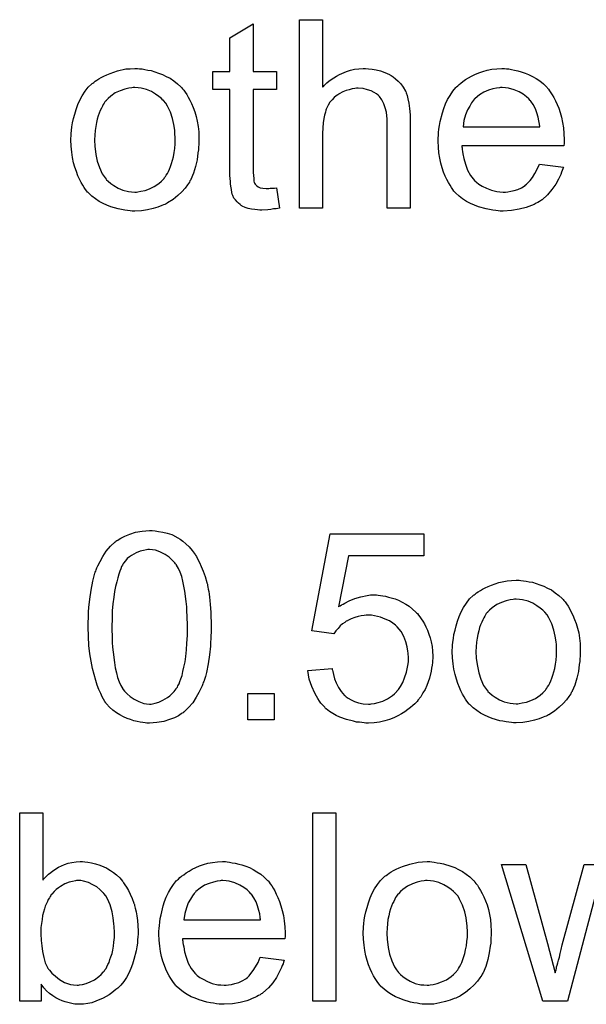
# Model space of a CAD drawing. Extents: x -1.3 to 9.2, y -4.6 to 3.5.
# Tile 202 of 215: x 5.701 to 5.942, y 1.981 to 2.399. Entities that reach past the tile are written whole.
import ezdxf

# ---------------------------------------------------------------- set-up
doc = ezdxf.new("R2010")
doc.units = 0
doc.layers.add('acc-ni-360-23-a_document', color=1, linetype='CONTINUOUS')

msp = doc.modelspace()

# ---------------------------------------------------------------- linework, layer by layer
at = {"layer": 'acc-ni-360-23-a_document', "color": 1}
for points in [[(5.800317, 2.377092), (5.810267, 2.377092), (5.810267, 2.369456), (5.800317, 2.369456), (5.800317, 2.335325), (5.800317, 2.335093), (5.800317, 2.33463), (5.800317, 2.333936), (5.800433, 2.333126), (5.800548, 2.331275), (5.800664, 2.330465), (5.80078, 2.329887), (5.800896, 2.329655), (5.801243, 2.329193), (5.801706, 2.328614), (5.802515, 2.328035), (5.802747, 2.32792), (5.803325, 2.327688), (5.804367, 2.327457), (5.805871, 2.327341), (5.807028, 2.327341), (5.807606, 2.327457), (5.808416, 2.327457), (5.809342, 2.327573), (5.810267, 2.327688), (5.81154, 2.319011), (5.811309, 2.319011), (5.810846, 2.318895), (5.810036, 2.31878), (5.808995, 2.318664), (5.807838, 2.318432), (5.806565, 2.318317), (5.80402, 2.318201), (5.803094, 2.318201), (5.802168, 2.318317), (5.801011, 2.318432), (5.799623, 2.318548), (5.798234, 2.318895), (5.796962, 2.319242), (5.795689, 2.319821), (5.795573, 2.319936), (5.795226, 2.320168), (5.794764, 2.320515), (5.794069, 2.321093), (5.793491, 2.321672), (5.792797, 2.322482), (5.792102, 2.323292), (5.79164, 2.324333), (5.79164, 2.324449), (5.791408, 2.324912), (5.791292, 2.325722), (5.791061, 2.326878), (5.79083, 2.328383), (5.790714, 2.329308), (5.790714, 2.330349), (5.790598, 2.331622), (5.790483, 2.332895), (5.790483, 2.334283), (5.790483, 2.335903), (5.790483, 2.369456), (5.783194, 2.369456), (5.783194, 2.377092), (5.790483, 2.377092), (5.790483, 2.391439), (5.800317, 2.39734), (5.800317, 2.377092)], [(5.829821, 2.370382), (5.829936, 2.370497), (5.830168, 2.370729), (5.830515, 2.371076), (5.831093, 2.371655), (5.831672, 2.372233), (5.832482, 2.372927), (5.833523, 2.373621), (5.834564, 2.374431), (5.835721, 2.375126), (5.836994, 2.37582), (5.840002, 2.377092), (5.841622, 2.377671), (5.843358, 2.378018), (5.845209, 2.378249), (5.84706, 2.378365), (5.848101, 2.378365), (5.849374, 2.378249), (5.850878, 2.378018), (5.852614, 2.377787), (5.854465, 2.377324), (5.856316, 2.37663), (5.858167, 2.37582), (5.858399, 2.375704), (5.858977, 2.375357), (5.859787, 2.374778), (5.860828, 2.373968), (5.861869, 2.372927), (5.863026, 2.37177), (5.864068, 2.370382), (5.864993, 2.368762), (5.865109, 2.368531), (5.865341, 2.367952), (5.865688, 2.366911), (5.866035, 2.365407), (5.866382, 2.363555), (5.866729, 2.361357), (5.86696, 2.358696), (5.867076, 2.355688), (5.867076, 2.319011), (5.857242, 2.319011), (5.857242, 2.355804), (5.857242, 2.355919), (5.857242, 2.356151), (5.857242, 2.356498), (5.857242, 2.356961), (5.857126, 2.358233), (5.856894, 2.359853), (5.856432, 2.361589), (5.855853, 2.363324), (5.855043, 2.36506), (5.854002, 2.366448), (5.853886, 2.366564), (5.853423, 2.367026), (5.852729, 2.367605), (5.851688, 2.368184), (5.850415, 2.368878), (5.848911, 2.36934), (5.84706, 2.369803), (5.844977, 2.369919), (5.844283, 2.369919), (5.843473, 2.369803), (5.842316, 2.369688), (5.841159, 2.36934), (5.839771, 2.368993), (5.838382, 2.368415), (5.836878, 2.367605), (5.836763, 2.367489), (5.8363, 2.367142), (5.835606, 2.366679), (5.834796, 2.365985), (5.83387, 2.36506), (5.832944, 2.364018), (5.832135, 2.362746), (5.83144, 2.361357), (5.831325, 2.361126), (5.831209, 2.360663), (5.830978, 2.359737), (5.830631, 2.35858), (5.830283, 2.357076), (5.830052, 2.355225), (5.829936, 2.353142), (5.829821, 2.350713), (5.829821, 2.319011), (5.819986, 2.319011), (5.819986, 2.399075), (5.829821, 2.399075), (5.829821, 2.370382)], [(5.75207, 2.378249), (5.753111, 2.378134), (5.754269, 2.377902), (5.755541, 2.377671), (5.757045, 2.377439), (5.760169, 2.376398), (5.761789, 2.37582), (5.763409, 2.37501), (5.765029, 2.3742), (5.766648, 2.373043), (5.768153, 2.371886), (5.769657, 2.370497), (5.769772, 2.370382), (5.770004, 2.37015), (5.770351, 2.369688), (5.770814, 2.369109), (5.771392, 2.368299), (5.772086, 2.367258), (5.77278, 2.366101), (5.773475, 2.364828), (5.774169, 2.36344), (5.774863, 2.361704), (5.775557, 2.359969), (5.776136, 2.358002), (5.776599, 2.355919), (5.776946, 2.353721), (5.777177, 2.351407), (5.777293, 2.348861), (5.777293, 2.348746), (5.777293, 2.348399), (5.777293, 2.34782), (5.777293, 2.34701), (5.777177, 2.346085), (5.777061, 2.344928), (5.777061, 2.343771), (5.77683, 2.342498), (5.776483, 2.339606), (5.775789, 2.336713), (5.774979, 2.33382), (5.773822, 2.331159), (5.773822, 2.331044), (5.773706, 2.330928), (5.773475, 2.330581), (5.773243, 2.330118), (5.772433, 2.328961), (5.771392, 2.327573), (5.770004, 2.325953), (5.768268, 2.324333), (5.766301, 2.322713), (5.763987, 2.321209), (5.763872, 2.321209), (5.763756, 2.321093), (5.763409, 2.320862), (5.76283, 2.320631), (5.762252, 2.320399), (5.761558, 2.320168), (5.759822, 2.319474), (5.757855, 2.318895), (5.755426, 2.318317), (5.75288, 2.317854), (5.750103, 2.317738), (5.748946, 2.317738), (5.748021, 2.317854), (5.746979, 2.31797), (5.745822, 2.318201), (5.744434, 2.318432), (5.743046, 2.318664), (5.739922, 2.319589), (5.738186, 2.320284), (5.736566, 2.320978), (5.734947, 2.321903), (5.733327, 2.322945), (5.731823, 2.324102), (5.730319, 2.32549), (5.730203, 2.325606), (5.729971, 2.325837), (5.729624, 2.3263), (5.729162, 2.326994), (5.728583, 2.327804), (5.728005, 2.32873), (5.72731, 2.329887), (5.726616, 2.331275), (5.725922, 2.332779), (5.725228, 2.334515), (5.724649, 2.336366), (5.724071, 2.338333), (5.723608, 2.340531), (5.723261, 2.342845), (5.723029, 2.34539), (5.722914, 2.348052), (5.722914, 2.348283), (5.722914, 2.348746), (5.723029, 2.349556), (5.723029, 2.350713), (5.723145, 2.351985), (5.723377, 2.353605), (5.723608, 2.355225), (5.724071, 2.357076), (5.724534, 2.358927), (5.725112, 2.360894), (5.725806, 2.362977), (5.726732, 2.364944), (5.727658, 2.366795), (5.72893, 2.368646), (5.730203, 2.370382), (5.731823, 2.371886), (5.731938, 2.372001), (5.73217, 2.372117), (5.732633, 2.372464), (5.733211, 2.372927), (5.733905, 2.37339), (5.734831, 2.373968), (5.735757, 2.374547), (5.736913, 2.375125), (5.738186, 2.375704), (5.739575, 2.376282), (5.742699, 2.377324), (5.746285, 2.378134), (5.748136, 2.378249), (5.750103, 2.378365), (5.75126, 2.378365), (5.75207, 2.378249)], [(5.907918, 2.378249), (5.908844, 2.378134), (5.910001, 2.377902), (5.911273, 2.377671), (5.912778, 2.377324), (5.914166, 2.376977), (5.915786, 2.376398), (5.91729, 2.37582), (5.91891, 2.37501), (5.920529, 2.374084), (5.922149, 2.373043), (5.923653, 2.37177), (5.925042, 2.370382), (5.925157, 2.370266), (5.925389, 2.370035), (5.925736, 2.369572), (5.926199, 2.368878), (5.926777, 2.368068), (5.927356, 2.367142), (5.92805, 2.365985), (5.928744, 2.364597), (5.929438, 2.363093), (5.930132, 2.361473), (5.930711, 2.359622), (5.931289, 2.357655), (5.931752, 2.355456), (5.932099, 2.353142), (5.932331, 2.350713), (5.932447, 2.348052), (5.932447, 2.347936), (5.932447, 2.347473), (5.932447, 2.346663), (5.932331, 2.345506), (5.888943, 2.345506), (5.888943, 2.345391), (5.888943, 2.345044), (5.889059, 2.344581), (5.889059, 2.343887), (5.889175, 2.343077), (5.889406, 2.342151), (5.889753, 2.340068), (5.890447, 2.337754), (5.891373, 2.335209), (5.892646, 2.332895), (5.894266, 2.330812), (5.894381, 2.330812), (5.894497, 2.330581), (5.895191, 2.330003), (5.896232, 2.329193), (5.897621, 2.328383), (5.899472, 2.327457), (5.901555, 2.326647), (5.903869, 2.326069), (5.905141, 2.325953), (5.90653, 2.325837), (5.907455, 2.325837), (5.908497, 2.325953), (5.909769, 2.326184), (5.911158, 2.326532), (5.912778, 2.326994), (5.914282, 2.327689), (5.915786, 2.328614), (5.915901, 2.32873), (5.91648, 2.329193), (5.917174, 2.329887), (5.917984, 2.330812), (5.91891, 2.332085), (5.919951, 2.333705), (5.920992, 2.335556), (5.921918, 2.337754), (5.932099, 2.336482), (5.932099, 2.336366), (5.931984, 2.336135), (5.931868, 2.335672), (5.931637, 2.334978), (5.931289, 2.334283), (5.930942, 2.333358), (5.930017, 2.331391), (5.92886, 2.329193), (5.92724, 2.326879), (5.925389, 2.32468), (5.923075, 2.322598), (5.922959, 2.322598), (5.922728, 2.322366), (5.922381, 2.322135), (5.921918, 2.321788), (5.921224, 2.321441), (5.920529, 2.321094), (5.919604, 2.320631), (5.918562, 2.320168), (5.917405, 2.319705), (5.916248, 2.319242), (5.913356, 2.318548), (5.910116, 2.31797), (5.90653, 2.317738), (5.905257, 2.317738), (5.904447, 2.317854), (5.903406, 2.31797), (5.902133, 2.318201), (5.900745, 2.318432), (5.899241, 2.318664), (5.896001, 2.31959), (5.894266, 2.320284), (5.892646, 2.320978), (5.89091, 2.321903), (5.88929, 2.322945), (5.887786, 2.324102), (5.886282, 2.32549), (5.886167, 2.325606), (5.885935, 2.325837), (5.885588, 2.3263), (5.885125, 2.326994), (5.884547, 2.327804), (5.883968, 2.32873), (5.883274, 2.329887), (5.88258, 2.33116), (5.881886, 2.332664), (5.881191, 2.334283), (5.880613, 2.336135), (5.880034, 2.338102), (5.879572, 2.340184), (5.879225, 2.342498), (5.878993, 2.344928), (5.878877, 2.347473), (5.878877, 2.347589), (5.878877, 2.348167), (5.878877, 2.348862), (5.878993, 2.349903), (5.879109, 2.351176), (5.879225, 2.352564), (5.879456, 2.354184), (5.879803, 2.355804), (5.880729, 2.359506), (5.881307, 2.361357), (5.882001, 2.363324), (5.882927, 2.365175), (5.883968, 2.366911), (5.885125, 2.368646), (5.886398, 2.370266), (5.886514, 2.370382), (5.886745, 2.370613), (5.887208, 2.37096), (5.887786, 2.371539), (5.88848, 2.372117), (5.889406, 2.372811), (5.890447, 2.373621), (5.89172, 2.374316), (5.892993, 2.375126), (5.894497, 2.37582), (5.896117, 2.376514), (5.897852, 2.377092), (5.899703, 2.377671), (5.90167, 2.378018), (5.903753, 2.378249), (5.905951, 2.378365), (5.907108, 2.378365), (5.907918, 2.378249)], [(5.750103, 2.370266), (5.749409, 2.370266), (5.748831, 2.37015), (5.747558, 2.370035), (5.745822, 2.369572), (5.743855, 2.368878), (5.741773, 2.367952), (5.739806, 2.366564), (5.738765, 2.365638), (5.737839, 2.364712), (5.737839, 2.364597), (5.737608, 2.364481), (5.737376, 2.364134), (5.737029, 2.363671), (5.736682, 2.363093), (5.736335, 2.362398), (5.735872, 2.361473), (5.735409, 2.360547), (5.734947, 2.35939), (5.734484, 2.358233), (5.734137, 2.356845), (5.73379, 2.355341), (5.733443, 2.353721), (5.733211, 2.351985), (5.733095, 2.350019), (5.73298, 2.348052), (5.73298, 2.347936), (5.73298, 2.347589), (5.73298, 2.34701), (5.733095, 2.3462), (5.733095, 2.345275), (5.733211, 2.344233), (5.733558, 2.341804), (5.734137, 2.339027), (5.735062, 2.33625), (5.736219, 2.333589), (5.737029, 2.332432), (5.737839, 2.331275), (5.737955, 2.331275), (5.73807, 2.331044), (5.738765, 2.330465), (5.739806, 2.32954), (5.741194, 2.328614), (5.74293, 2.327573), (5.745012, 2.326647), (5.747442, 2.326069), (5.748715, 2.325953), (5.750103, 2.325837), (5.750797, 2.325837), (5.751376, 2.325953), (5.752649, 2.326184), (5.754384, 2.326531), (5.756235, 2.327226), (5.758318, 2.328151), (5.760285, 2.32954), (5.761326, 2.330465), (5.762252, 2.331391), (5.762368, 2.331506), (5.762483, 2.331622), (5.762715, 2.331969), (5.763062, 2.332432), (5.763409, 2.333011), (5.763872, 2.333705), (5.764334, 2.33463), (5.764797, 2.335556), (5.76526, 2.336713), (5.765607, 2.337986), (5.76607, 2.339374), (5.766417, 2.340878), (5.766764, 2.342614), (5.766995, 2.344349), (5.767227, 2.346316), (5.767227, 2.348399), (5.767227, 2.348514), (5.767227, 2.348861), (5.767227, 2.34944), (5.767111, 2.350134), (5.767111, 2.35106), (5.766995, 2.352101), (5.766648, 2.354531), (5.76607, 2.357076), (5.765144, 2.359853), (5.763872, 2.362398), (5.763177, 2.363671), (5.762252, 2.364712), (5.762252, 2.364828), (5.76202, 2.364944), (5.761326, 2.365638), (5.760285, 2.366448), (5.758896, 2.367489), (5.757161, 2.36853), (5.755078, 2.369456), (5.752764, 2.370035), (5.751492, 2.37015), (5.750103, 2.370266)], [(5.906067, 2.370266), (5.905373, 2.370266), (5.90491, 2.37015), (5.903637, 2.370035), (5.902133, 2.369688), (5.900282, 2.369109), (5.898315, 2.368299), (5.896464, 2.367142), (5.894613, 2.365638), (5.894381, 2.365407), (5.893918, 2.364828), (5.893109, 2.363787), (5.892299, 2.362398), (5.891373, 2.360779), (5.890563, 2.358696), (5.889869, 2.356266), (5.889522, 2.353605), (5.922033, 2.353605), (5.922033, 2.353721), (5.922033, 2.353952), (5.921918, 2.3543), (5.921918, 2.354762), (5.921686, 2.356151), (5.921339, 2.357655), (5.920761, 2.359506), (5.920182, 2.361242), (5.919257, 2.362977), (5.918215, 2.364481), (5.918215, 2.364597), (5.917984, 2.364713), (5.917405, 2.365407), (5.916364, 2.366332), (5.914976, 2.367374), (5.91324, 2.368415), (5.911158, 2.36934), (5.908728, 2.370035), (5.907455, 2.37015), (5.906067, 2.370266)], [(5.758665, 2.18193), (5.760169, 2.181698), (5.761905, 2.181351), (5.763756, 2.180888), (5.765723, 2.18031), (5.767574, 2.179384), (5.76769, 2.179384), (5.767805, 2.179268), (5.768384, 2.178921), (5.76931, 2.178343), (5.770467, 2.177533), (5.771739, 2.176376), (5.773128, 2.175103), (5.7744, 2.173599), (5.775673, 2.171864), (5.775789, 2.171632), (5.776252, 2.171054), (5.776714, 2.170012), (5.777524, 2.168508), (5.778218, 2.166773), (5.779144, 2.164806), (5.779954, 2.162492), (5.780648, 2.159947), (5.780648, 2.159831), (5.780764, 2.159599), (5.78088, 2.159252), (5.780995, 2.158674), (5.781111, 2.15798), (5.781227, 2.15717), (5.781458, 2.156128), (5.781574, 2.154971), (5.781805, 2.153699), (5.781921, 2.15231), (5.782037, 2.150691), (5.782268, 2.149071), (5.782384, 2.14722), (5.782384, 2.145368), (5.782499, 2.143286), (5.782499, 2.141087), (5.782499, 2.140972), (5.782499, 2.140509), (5.782499, 2.139699), (5.782499, 2.138773), (5.782384, 2.137501), (5.782384, 2.136112), (5.782268, 2.134608), (5.782152, 2.132988), (5.781805, 2.129286), (5.781227, 2.125468), (5.780532, 2.121765), (5.78007, 2.12003), (5.779491, 2.118294), (5.779491, 2.118179), (5.779375, 2.117947), (5.779144, 2.117485), (5.778913, 2.116906), (5.778681, 2.116096), (5.778218, 2.115286), (5.777293, 2.113319), (5.776136, 2.111237), (5.774632, 2.108923), (5.772896, 2.10684), (5.770814, 2.104873), (5.770698, 2.104873), (5.770582, 2.104642), (5.770235, 2.10441), (5.769772, 2.104179), (5.769194, 2.103832), (5.768615, 2.103369), (5.76688, 2.102559), (5.764797, 2.101749), (5.762368, 2.100939), (5.759475, 2.100477), (5.756351, 2.100245), (5.755194, 2.100245), (5.754384, 2.100361), (5.753459, 2.100477), (5.752302, 2.100708), (5.751029, 2.100939), (5.749641, 2.101287), (5.748252, 2.101749), (5.746748, 2.102212), (5.745244, 2.102906), (5.74374, 2.103716), (5.742236, 2.104642), (5.740732, 2.105799), (5.739343, 2.107072), (5.73807, 2.10846), (5.737955, 2.108576), (5.737723, 2.108923), (5.737376, 2.109501), (5.736798, 2.110427), (5.736219, 2.111468), (5.735641, 2.112857), (5.734831, 2.114476), (5.734137, 2.116328), (5.733443, 2.11841), (5.732748, 2.12084), (5.732054, 2.123501), (5.731476, 2.126509), (5.730897, 2.129749), (5.73055, 2.13322), (5.730319, 2.137038), (5.730203, 2.141087), (5.730203, 2.141203), (5.730203, 2.141666), (5.730203, 2.142476), (5.730203, 2.143401), (5.730319, 2.144674), (5.730319, 2.146062), (5.730434, 2.147567), (5.73055, 2.149302), (5.730897, 2.152889), (5.731476, 2.156707), (5.73217, 2.160525), (5.732633, 2.16226), (5.733095, 2.163996), (5.733095, 2.164112), (5.733211, 2.164343), (5.733443, 2.164806), (5.733674, 2.165384), (5.733905, 2.166194), (5.734368, 2.167004), (5.735294, 2.168971), (5.736451, 2.171054), (5.737955, 2.173252), (5.73969, 2.17545), (5.741773, 2.177302), (5.741889, 2.177302), (5.742004, 2.177533), (5.742351, 2.177764), (5.742814, 2.177996), (5.743393, 2.178459), (5.744087, 2.178806), (5.745822, 2.179731), (5.747905, 2.180541), (5.750335, 2.181351), (5.753227, 2.181814), (5.756351, 2.182045), (5.757392, 2.182045), (5.758665, 2.18193)], [(5.872861, 2.171285), (5.840812, 2.171285), (5.836531, 2.149649), (5.836647, 2.149765), (5.836878, 2.149881), (5.837225, 2.150112), (5.837804, 2.150459), (5.838498, 2.150806), (5.839308, 2.151269), (5.841159, 2.152195), (5.843473, 2.15312), (5.846019, 2.15393), (5.848795, 2.154509), (5.850184, 2.15474), (5.852729, 2.15474), (5.853423, 2.154624), (5.854349, 2.154509), (5.85539, 2.154393), (5.856547, 2.154162), (5.85782, 2.153814), (5.860597, 2.153005), (5.862101, 2.152426), (5.863605, 2.151616), (5.865109, 2.150806), (5.866613, 2.149881), (5.868002, 2.148724), (5.86939, 2.147451), (5.869506, 2.147335), (5.869737, 2.147104), (5.870084, 2.146757), (5.870547, 2.146178), (5.871126, 2.145368), (5.871704, 2.144559), (5.872398, 2.143517), (5.873092, 2.14236), (5.873671, 2.141088), (5.874365, 2.139699), (5.874944, 2.138079), (5.875522, 2.136459), (5.875985, 2.134724), (5.876332, 2.132757), (5.876563, 2.13079), (5.876679, 2.128708), (5.876679, 2.128592), (5.876679, 2.128245), (5.876679, 2.127666), (5.876563, 2.126856), (5.876448, 2.125931), (5.876332, 2.12489), (5.876101, 2.123617), (5.875869, 2.122344), (5.875175, 2.119336), (5.874018, 2.116212), (5.873324, 2.114592), (5.872398, 2.113088), (5.871473, 2.111468), (5.870316, 2.109964), (5.8702, 2.109849), (5.869968, 2.109501), (5.869506, 2.109039), (5.868927, 2.10846), (5.868117, 2.107766), (5.867192, 2.10684), (5.866035, 2.10603), (5.864762, 2.105105), (5.863374, 2.104179), (5.861754, 2.103369), (5.860018, 2.102559), (5.858167, 2.101749), (5.8562, 2.101171), (5.854002, 2.100708), (5.851688, 2.100361), (5.849258, 2.100245), (5.848217, 2.100245), (5.847407, 2.100361), (5.846481, 2.100477), (5.84544, 2.100593), (5.844167, 2.100708), (5.842895, 2.101055), (5.840002, 2.101749), (5.83711, 2.102791), (5.835606, 2.103485), (5.834101, 2.104295), (5.832713, 2.10522), (5.831325, 2.106262), (5.831209, 2.106378), (5.830978, 2.106493), (5.830746, 2.106956), (5.830283, 2.107419), (5.829705, 2.107997), (5.829126, 2.108691), (5.828432, 2.109617), (5.827854, 2.110658), (5.827159, 2.1117), (5.826465, 2.112972), (5.825193, 2.115749), (5.824151, 2.118989), (5.823804, 2.120724), (5.823573, 2.122575), (5.83387, 2.123385), (5.83387, 2.12327), (5.83387, 2.123038), (5.833986, 2.122691), (5.834101, 2.122113), (5.834449, 2.12084), (5.834911, 2.119104), (5.835606, 2.117369), (5.836531, 2.115402), (5.837688, 2.113667), (5.839077, 2.112047), (5.839308, 2.111931), (5.839771, 2.111468), (5.840696, 2.11089), (5.841969, 2.110196), (5.843358, 2.109501), (5.845093, 2.108923), (5.84706, 2.10846), (5.849258, 2.108344), (5.849952, 2.108344), (5.850415, 2.10846), (5.851804, 2.108576), (5.853423, 2.109039), (5.85539, 2.109617), (5.857357, 2.110543), (5.85944, 2.111931), (5.860365, 2.112741), (5.861291, 2.113667), (5.861407, 2.113782), (5.861522, 2.113898), (5.861754, 2.114245), (5.862101, 2.114592), (5.862911, 2.115865), (5.863836, 2.117485), (5.864646, 2.119452), (5.865456, 2.121881), (5.866035, 2.124774), (5.866266, 2.126278), (5.866266, 2.127898), (5.866266, 2.128013), (5.866266, 2.128245), (5.866266, 2.128708), (5.86615, 2.129286), (5.86615, 2.12998), (5.866035, 2.13079), (5.865688, 2.132641), (5.865109, 2.13484), (5.864299, 2.137038), (5.863142, 2.139121), (5.861522, 2.141088), (5.861522, 2.141203), (5.861291, 2.141319), (5.860712, 2.141897), (5.859671, 2.142707), (5.858283, 2.143633), (5.856432, 2.144443), (5.854349, 2.145253), (5.851919, 2.145831), (5.850531, 2.146063), (5.848333, 2.146063), (5.847407, 2.145947), (5.84625, 2.145831), (5.844862, 2.145484), (5.843473, 2.145137), (5.841969, 2.144559), (5.840465, 2.143864), (5.840349, 2.143749), (5.839886, 2.143517), (5.839192, 2.142939), (5.838267, 2.14236), (5.837341, 2.14155), (5.836416, 2.140509), (5.835374, 2.139468), (5.834564, 2.138195), (5.825308, 2.139468), (5.83306, 2.180657), (5.872861, 2.180657), (5.872861, 2.171285)], [(5.756235, 2.173946), (5.755541, 2.173946), (5.755078, 2.173831), (5.753806, 2.173599), (5.752302, 2.173252), (5.750566, 2.172558), (5.748715, 2.171517), (5.747789, 2.170822), (5.746864, 2.170128), (5.746054, 2.169202), (5.745244, 2.168161), (5.745244, 2.168046), (5.745012, 2.167814), (5.744781, 2.167351), (5.744434, 2.166773), (5.744087, 2.165847), (5.743624, 2.164806), (5.743277, 2.163533), (5.742814, 2.162029), (5.742351, 2.160294), (5.741889, 2.158327), (5.741426, 2.156128), (5.741079, 2.153699), (5.740732, 2.150922), (5.7405, 2.147914), (5.740385, 2.144674), (5.740269, 2.141087), (5.740269, 2.140856), (5.740269, 2.140278), (5.740269, 2.139236), (5.740385, 2.137848), (5.740385, 2.136344), (5.7405, 2.134492), (5.740616, 2.132526), (5.740847, 2.130443), (5.741426, 2.125931), (5.741773, 2.123732), (5.742236, 2.12165), (5.742699, 2.119683), (5.743393, 2.117832), (5.744087, 2.116212), (5.744897, 2.114823), (5.744897, 2.114708), (5.745128, 2.114592), (5.745707, 2.113782), (5.746748, 2.112741), (5.748021, 2.111584), (5.749756, 2.110427), (5.751723, 2.109386), (5.753921, 2.108576), (5.755078, 2.10846), (5.756351, 2.108344), (5.757045, 2.108344), (5.757508, 2.10846), (5.758665, 2.108691), (5.760285, 2.109154), (5.76202, 2.109964), (5.763987, 2.111121), (5.764913, 2.111815), (5.765838, 2.112741), (5.766764, 2.113666), (5.76769, 2.114823), (5.76769, 2.114939), (5.767921, 2.115171), (5.768153, 2.115518), (5.768384, 2.116096), (5.768847, 2.116906), (5.769194, 2.117947), (5.769657, 2.119104), (5.770119, 2.120493), (5.770467, 2.122228), (5.770929, 2.124079), (5.771392, 2.126278), (5.771739, 2.128592), (5.771971, 2.131369), (5.772202, 2.134261), (5.772433, 2.137501), (5.772433, 2.141087), (5.772433, 2.141203), (5.772433, 2.141319), (5.772433, 2.141897), (5.772433, 2.142939), (5.772318, 2.144327), (5.772318, 2.145831), (5.772202, 2.147682), (5.772086, 2.149649), (5.771855, 2.151847), (5.771276, 2.156244), (5.770929, 2.158442), (5.770467, 2.160525), (5.770004, 2.162492), (5.76931, 2.164343), (5.768615, 2.165963), (5.767805, 2.167351), (5.767805, 2.167467), (5.767574, 2.167583), (5.767343, 2.16793), (5.766995, 2.168393), (5.765954, 2.169434), (5.764681, 2.170707), (5.762946, 2.171864), (5.760979, 2.172905), (5.759938, 2.173368), (5.758781, 2.173715), (5.757508, 2.173831), (5.756235, 2.173946)], [(5.91405, 2.160872), (5.915092, 2.160756), (5.916248, 2.160525), (5.917521, 2.160294), (5.919025, 2.160062), (5.922149, 2.159021), (5.923769, 2.158443), (5.925389, 2.157633), (5.927009, 2.156823), (5.928628, 2.155666), (5.930132, 2.154509), (5.931637, 2.15312), (5.931752, 2.153005), (5.931984, 2.152773), (5.932331, 2.15231), (5.932794, 2.151732), (5.933372, 2.150922), (5.934066, 2.149881), (5.934761, 2.148724), (5.935455, 2.147451), (5.936149, 2.146063), (5.936843, 2.144327), (5.937537, 2.142592), (5.938116, 2.140625), (5.938579, 2.138542), (5.938926, 2.136344), (5.939157, 2.13403), (5.939273, 2.131484), (5.939273, 2.131369), (5.939273, 2.131022), (5.939273, 2.130443), (5.939273, 2.129633), (5.939157, 2.128708), (5.939041, 2.127551), (5.939041, 2.126394), (5.93881, 2.125121), (5.938463, 2.122228), (5.937769, 2.119336), (5.936959, 2.116443), (5.935802, 2.113782), (5.935802, 2.113667), (5.935686, 2.113551), (5.935455, 2.113204), (5.935223, 2.112741), (5.934413, 2.111584), (5.933372, 2.110196), (5.931984, 2.108576), (5.930248, 2.106956), (5.928281, 2.105336), (5.925967, 2.103832), (5.925852, 2.103832), (5.925736, 2.103716), (5.925389, 2.103485), (5.92481, 2.103254), (5.924232, 2.103022), (5.923538, 2.102791), (5.921802, 2.102097), (5.919835, 2.101518), (5.917405, 2.10094), (5.91486, 2.100477), (5.912083, 2.100361), (5.910926, 2.100361), (5.910001, 2.100477), (5.908959, 2.100593), (5.907802, 2.100824), (5.906414, 2.101055), (5.905026, 2.101287), (5.901902, 2.102212), (5.900166, 2.102907), (5.898546, 2.103601), (5.896927, 2.104526), (5.895307, 2.105568), (5.893803, 2.106725), (5.892299, 2.108113), (5.892183, 2.108229), (5.891952, 2.10846), (5.891604, 2.108923), (5.891142, 2.109617), (5.890563, 2.110427), (5.889985, 2.111353), (5.88929, 2.11251), (5.888596, 2.113898), (5.887902, 2.115402), (5.887208, 2.117138), (5.886629, 2.118989), (5.886051, 2.120956), (5.885588, 2.123154), (5.885241, 2.125468), (5.88501, 2.128013), (5.884894, 2.130675), (5.884894, 2.130906), (5.884894, 2.131369), (5.88501, 2.132179), (5.88501, 2.133336), (5.885125, 2.134608), (5.885357, 2.136228), (5.885588, 2.137848), (5.886051, 2.139699), (5.886514, 2.14155), (5.887092, 2.143517), (5.887786, 2.1456), (5.888712, 2.147567), (5.889637, 2.149418), (5.89091, 2.151269), (5.892183, 2.153005), (5.893803, 2.154509), (5.893918, 2.154624), (5.89415, 2.15474), (5.894613, 2.155087), (5.895191, 2.15555), (5.895885, 2.156013), (5.896811, 2.156591), (5.897736, 2.15717), (5.898894, 2.157748), (5.900166, 2.158327), (5.901555, 2.158905), (5.904678, 2.159947), (5.908265, 2.160756), (5.910116, 2.160872), (5.912083, 2.160988), (5.91324, 2.160988), (5.91405, 2.160872)], [(5.912083, 2.152889), (5.911389, 2.152889), (5.910811, 2.152773), (5.909538, 2.152657), (5.907802, 2.152195), (5.905836, 2.151501), (5.903753, 2.150575), (5.901786, 2.149186), (5.900745, 2.148261), (5.899819, 2.147335), (5.899819, 2.14722), (5.899588, 2.147104), (5.899356, 2.146757), (5.899009, 2.146294), (5.898662, 2.145715), (5.898315, 2.145021), (5.897852, 2.144096), (5.897389, 2.14317), (5.896927, 2.142013), (5.896464, 2.140856), (5.896117, 2.139468), (5.89577, 2.137964), (5.895422, 2.136344), (5.895191, 2.134608), (5.895075, 2.132641), (5.89496, 2.130675), (5.89496, 2.130559), (5.89496, 2.130212), (5.89496, 2.129633), (5.895075, 2.128823), (5.895075, 2.127898), (5.895191, 2.126856), (5.895538, 2.124427), (5.896117, 2.12165), (5.897042, 2.118873), (5.898199, 2.116212), (5.899009, 2.115055), (5.899819, 2.113898), (5.899935, 2.113898), (5.900051, 2.113667), (5.900745, 2.113088), (5.901786, 2.112162), (5.903174, 2.111237), (5.90491, 2.110196), (5.906993, 2.10927), (5.909422, 2.108691), (5.910695, 2.108576), (5.912083, 2.10846), (5.912778, 2.10846), (5.913356, 2.108576), (5.914629, 2.108807), (5.916364, 2.109154), (5.918215, 2.109849), (5.920298, 2.110774), (5.922265, 2.112162), (5.923306, 2.113088), (5.924232, 2.114014), (5.924347, 2.114129), (5.924463, 2.114245), (5.924695, 2.114592), (5.925042, 2.115055), (5.925389, 2.115633), (5.925852, 2.116328), (5.926314, 2.117253), (5.926777, 2.118179), (5.92724, 2.119336), (5.927587, 2.120609), (5.92805, 2.121997), (5.928397, 2.123501), (5.928744, 2.125237), (5.928975, 2.126972), (5.929207, 2.128939), (5.929207, 2.131022), (5.929207, 2.131137), (5.929207, 2.131484), (5.929207, 2.132063), (5.929091, 2.132757), (5.929091, 2.133683), (5.928975, 2.134724), (5.928628, 2.137154), (5.92805, 2.139699), (5.927124, 2.142476), (5.925852, 2.145021), (5.925157, 2.146294), (5.924232, 2.147335), (5.924232, 2.147451), (5.924, 2.147567), (5.923306, 2.148261), (5.922265, 2.149071), (5.920877, 2.150112), (5.919141, 2.151153), (5.917058, 2.152079), (5.914744, 2.152657), (5.913472, 2.152773), (5.912083, 2.152889)], [(5.809226, 2.101634), (5.798003, 2.101634), (5.798003, 2.112857), (5.809226, 2.112857), (5.809226, 2.101634)], [(5.710997, 2.033556), (5.711112, 2.033671), (5.711228, 2.033903), (5.711575, 2.03425), (5.712154, 2.034829), (5.712732, 2.035407), (5.713426, 2.036101), (5.714352, 2.036795), (5.715278, 2.03749), (5.717592, 2.038994), (5.720253, 2.040151), (5.721757, 2.040729), (5.723377, 2.041076), (5.725112, 2.041308), (5.726848, 2.041423), (5.727773, 2.041423), (5.728815, 2.041308), (5.730087, 2.041192), (5.731591, 2.040845), (5.733327, 2.040498), (5.735178, 2.039919), (5.736913, 2.039225), (5.737145, 2.039109), (5.737723, 2.038878), (5.738649, 2.0383), (5.73969, 2.037605), (5.740963, 2.036795), (5.742236, 2.035754), (5.743624, 2.034481), (5.744781, 2.033093), (5.744897, 2.032977), (5.745244, 2.032399), (5.745822, 2.031589), (5.746517, 2.030548), (5.747327, 2.029159), (5.748136, 2.027539), (5.748946, 2.025688), (5.749641, 2.023721), (5.749641, 2.023606), (5.749756, 2.02349), (5.749872, 2.023143), (5.749988, 2.022796), (5.750219, 2.021639), (5.750566, 2.020135), (5.750913, 2.018399), (5.75126, 2.016432), (5.751376, 2.014234), (5.751492, 2.01192), (5.751492, 2.011804), (5.751492, 2.011226), (5.751492, 2.010532), (5.751376, 2.00949), (5.75126, 2.008217), (5.751145, 2.006829), (5.750913, 2.005209), (5.750566, 2.003474), (5.749641, 1.999771), (5.749062, 1.997804), (5.748368, 1.995953), (5.747558, 1.993986), (5.746517, 1.992251), (5.74536, 1.990515), (5.744087, 1.988896), (5.743971, 1.98878), (5.74374, 1.988549), (5.743393, 1.988201), (5.742814, 1.987623), (5.742004, 1.987044), (5.741194, 1.98635), (5.740269, 1.985656), (5.739112, 1.984846), (5.737839, 1.984152), (5.736566, 1.983342), (5.733443, 1.982069), (5.731823, 1.981491), (5.730087, 1.981144), (5.728236, 1.980912), (5.726385, 1.980797), (5.725922, 1.980797), (5.725343, 1.980912), (5.724649, 1.980912), (5.723839, 1.981028), (5.722798, 1.981259), (5.720484, 1.981838), (5.719211, 1.982301), (5.717939, 1.982879), (5.71655, 1.983573), (5.715278, 1.984383), (5.713889, 1.985425), (5.712617, 1.986582), (5.711459, 1.987854), (5.710302, 1.989358), (5.710302, 1.982069), (5.701162, 1.982069), (5.701162, 2.062134), (5.710997, 2.062134), (5.710997, 2.033556)], [(5.83549, 1.982069), (5.825655, 1.982069), (5.825655, 2.062134), (5.83549, 2.062134), (5.83549, 1.982069)], [(5.789326, 2.041308), (5.790251, 2.041192), (5.791408, 2.040961), (5.792681, 2.040729), (5.794185, 2.040382), (5.795573, 2.040035), (5.797193, 2.039457), (5.798697, 2.038878), (5.800317, 2.038068), (5.801937, 2.037142), (5.803557, 2.036101), (5.805061, 2.034829), (5.806449, 2.03344), (5.806565, 2.033324), (5.806796, 2.033093), (5.807143, 2.03263), (5.807606, 2.031936), (5.808185, 2.031126), (5.808763, 2.0302), (5.809457, 2.029043), (5.810152, 2.027655), (5.810846, 2.026151), (5.81154, 2.024531), (5.812118, 2.02268), (5.812697, 2.020713), (5.81316, 2.018515), (5.813507, 2.016201), (5.813738, 2.013771), (5.813854, 2.01111), (5.813854, 2.010994), (5.813854, 2.010532), (5.813854, 2.009722), (5.813738, 2.008565), (5.770351, 2.008565), (5.770351, 2.008449), (5.770351, 2.008102), (5.770467, 2.007639), (5.770467, 2.006945), (5.770582, 2.006135), (5.770814, 2.005209), (5.771161, 2.003127), (5.771855, 2.000813), (5.77278, 1.998267), (5.774053, 1.995953), (5.775673, 1.993871), (5.775789, 1.993871), (5.775904, 1.993639), (5.776599, 1.993061), (5.77764, 1.992251), (5.779028, 1.991441), (5.78088, 1.990515), (5.782962, 1.989706), (5.785276, 1.989127), (5.786549, 1.989011), (5.787937, 1.988896), (5.788863, 1.988896), (5.789904, 1.989011), (5.791177, 1.989243), (5.792565, 1.98959), (5.794185, 1.990053), (5.795689, 1.990747), (5.797193, 1.991672), (5.797309, 1.991788), (5.797887, 1.992251), (5.798582, 1.992945), (5.799391, 1.993871), (5.800317, 1.995143), (5.801358, 1.996763), (5.8024, 1.998614), (5.803325, 2.000813), (5.813507, 1.99954), (5.813507, 1.999424), (5.813391, 1.999193), (5.813275, 1.99873), (5.813044, 1.998036), (5.812697, 1.997342), (5.81235, 1.996416), (5.811424, 1.994449), (5.810267, 1.992251), (5.808648, 1.989937), (5.806796, 1.987739), (5.804482, 1.985656), (5.804367, 1.985656), (5.804135, 1.985425), (5.803788, 1.985193), (5.803325, 1.984846), (5.802631, 1.984499), (5.801937, 1.984152), (5.801011, 1.983689), (5.79997, 1.983226), (5.798813, 1.982764), (5.797656, 1.982301), (5.794764, 1.981607), (5.791524, 1.981028), (5.787937, 1.980797), (5.786664, 1.980797), (5.785855, 1.980912), (5.784813, 1.981028), (5.783541, 1.981259), (5.782152, 1.981491), (5.780648, 1.981722), (5.777408, 1.982648), (5.775673, 1.983342), (5.774053, 1.984036), (5.772318, 1.984962), (5.770698, 1.986003), (5.769194, 1.98716), (5.76769, 1.988549), (5.767574, 1.988664), (5.767343, 1.988896), (5.766995, 1.989358), (5.766533, 1.990053), (5.765954, 1.990862), (5.765376, 1.991788), (5.764681, 1.992945), (5.763987, 1.994218), (5.763293, 1.995722), (5.762599, 1.997342), (5.76202, 1.999193), (5.761442, 2.00116), (5.760979, 2.003242), (5.760632, 2.005556), (5.760401, 2.007986), (5.760285, 2.010532), (5.760285, 2.010647), (5.760285, 2.011226), (5.760285, 2.01192), (5.760401, 2.012961), (5.760516, 2.014234), (5.760632, 2.015622), (5.760863, 2.017242), (5.761211, 2.018862), (5.762136, 2.022564), (5.762715, 2.024416), (5.763409, 2.026382), (5.764334, 2.028234), (5.765376, 2.029969), (5.766533, 2.031705), (5.767805, 2.033324), (5.767921, 2.03344), (5.768153, 2.033671), (5.768615, 2.034019), (5.769194, 2.034597), (5.769888, 2.035176), (5.770814, 2.03587), (5.771855, 2.03668), (5.773128, 2.037374), (5.7744, 2.038184), (5.775904, 2.038878), (5.777524, 2.039572), (5.77926, 2.040151), (5.781111, 2.040729), (5.783078, 2.041076), (5.78516, 2.041308), (5.787359, 2.041423), (5.788516, 2.041423), (5.789326, 2.041308)], [(5.876216, 2.041308), (5.877258, 2.041192), (5.878415, 2.040961), (5.879687, 2.040729), (5.881191, 2.040498), (5.884315, 2.039457), (5.885935, 2.038878), (5.887555, 2.038068), (5.889175, 2.037258), (5.890794, 2.036101), (5.892299, 2.034944), (5.893803, 2.033556), (5.893918, 2.03344), (5.89415, 2.033209), (5.894497, 2.032746), (5.89496, 2.032168), (5.895538, 2.031358), (5.896232, 2.030316), (5.896927, 2.029159), (5.897621, 2.027887), (5.898315, 2.026498), (5.899009, 2.024763), (5.899703, 2.023027), (5.900282, 2.02106), (5.900745, 2.018978), (5.901092, 2.016779), (5.901323, 2.014465), (5.901439, 2.01192), (5.901439, 2.011804), (5.901439, 2.011457), (5.901439, 2.010879), (5.901439, 2.010069), (5.901323, 2.009143), (5.901208, 2.007986), (5.901208, 2.006829), (5.900976, 2.005556), (5.900629, 2.002664), (5.899935, 1.999772), (5.899125, 1.996879), (5.897968, 1.994218), (5.897968, 1.994102), (5.897852, 1.993986), (5.897621, 1.993639), (5.897389, 1.993177), (5.896579, 1.99202), (5.895538, 1.990631), (5.89415, 1.989011), (5.892414, 1.987392), (5.890447, 1.985772), (5.888133, 1.984268), (5.888018, 1.984268), (5.887902, 1.984152), (5.887555, 1.983921), (5.886976, 1.983689), (5.886398, 1.983458), (5.885704, 1.983226), (5.883968, 1.982532), (5.882001, 1.981954), (5.879572, 1.981375), (5.877026, 1.980912), (5.874249, 1.980797), (5.873092, 1.980797), (5.872167, 1.980912), (5.871126, 1.981028), (5.869968, 1.981259), (5.86858, 1.981491), (5.867192, 1.981722), (5.864068, 1.982648), (5.862332, 1.983342), (5.860712, 1.984036), (5.859093, 1.984962), (5.857473, 1.986003), (5.855969, 1.98716), (5.854465, 1.988549), (5.854349, 1.988664), (5.854118, 1.988896), (5.85377, 1.989359), (5.853308, 1.990053), (5.852729, 1.990863), (5.852151, 1.991788), (5.851457, 1.992945), (5.850762, 1.994334), (5.850068, 1.995838), (5.849374, 1.997573), (5.848795, 1.999424), (5.848217, 2.001391), (5.847754, 2.00359), (5.847407, 2.005904), (5.847176, 2.008449), (5.84706, 2.01111), (5.84706, 2.011341), (5.84706, 2.011804), (5.847176, 2.012614), (5.847176, 2.013771), (5.847291, 2.015044), (5.847523, 2.016664), (5.847754, 2.018284), (5.848217, 2.020135), (5.84868, 2.021986), (5.849258, 2.023953), (5.849952, 2.026035), (5.850878, 2.028002), (5.851804, 2.029853), (5.853076, 2.031705), (5.854349, 2.03344), (5.855969, 2.034944), (5.856084, 2.03506), (5.856316, 2.035176), (5.856779, 2.035523), (5.857357, 2.035986), (5.858051, 2.036448), (5.858977, 2.037027), (5.859903, 2.037605), (5.86106, 2.038184), (5.862332, 2.038762), (5.863721, 2.039341), (5.866845, 2.040382), (5.870431, 2.041192), (5.872283, 2.041308), (5.874249, 2.041424), (5.875406, 2.041424), (5.876216, 2.041308)], [(5.945521, 2.02673), (5.933835, 1.982069), (5.923422, 1.982069), (5.905836, 2.040151), (5.916133, 2.040151), (5.925389, 2.006598), (5.928628, 1.994102), (5.928628, 1.994218), (5.928744, 1.994449), (5.92886, 1.995028), (5.928975, 1.995375), (5.929091, 1.995953), (5.929207, 1.996648), (5.929438, 1.997457), (5.92967, 1.998383), (5.930017, 1.99954), (5.930364, 2.000813), (5.930711, 2.002317), (5.931174, 2.004052), (5.931637, 2.006019), (5.940893, 2.040151), (5.950958, 2.040151)], [(5.727079, 2.033324), (5.725343, 2.033324), (5.724881, 2.033209), (5.723608, 2.032977), (5.722104, 2.03263), (5.720368, 2.031936), (5.718517, 2.030895), (5.717592, 2.030316), (5.716666, 2.029506), (5.71574, 2.028696), (5.714815, 2.027655), (5.714815, 2.027539), (5.714583, 2.027424), (5.714352, 2.027077), (5.714121, 2.026614), (5.713774, 2.026035), (5.713311, 2.025341), (5.712964, 2.024531), (5.712501, 2.023606), (5.712038, 2.022449), (5.711691, 2.021292), (5.711228, 2.019903), (5.710881, 2.018515), (5.71065, 2.016895), (5.710418, 2.015159), (5.710187, 2.013424), (5.710187, 2.011457), (5.710187, 2.011341), (5.710187, 2.010994), (5.710187, 2.010416), (5.710187, 2.009722), (5.710302, 2.008912), (5.710302, 2.00787), (5.710534, 2.005672), (5.710881, 2.003242), (5.711344, 2.000697), (5.712038, 1.998383), (5.712501, 1.997342), (5.712964, 1.996416), (5.712964, 1.9963), (5.713195, 1.996069), (5.713426, 1.995722), (5.713774, 1.995259), (5.714815, 1.993986), (5.716319, 1.992714), (5.718054, 1.991325), (5.720253, 1.990053), (5.72141, 1.98959), (5.722798, 1.989243), (5.724071, 1.989011), (5.725575, 1.988896), (5.726153, 1.988896), (5.726616, 1.989011), (5.727889, 1.989243), (5.729393, 1.98959), (5.731128, 1.990284), (5.73298, 1.99121), (5.734831, 1.992598), (5.735757, 1.993524), (5.736682, 1.994449), (5.736682, 1.994565), (5.736913, 1.994681), (5.737145, 1.995028), (5.737376, 1.995491), (5.737839, 1.996069), (5.738186, 1.996763), (5.738649, 1.997689), (5.739112, 1.998614), (5.739459, 1.999771), (5.739922, 2.000928), (5.740385, 2.002317), (5.740732, 2.003821), (5.740963, 2.005441), (5.741194, 2.007176), (5.741426, 2.009143), (5.741426, 2.01111), (5.741426, 2.011226), (5.741426, 2.011573), (5.741426, 2.012151), (5.74131, 2.012961), (5.74131, 2.013887), (5.741194, 2.015044), (5.740847, 2.017474), (5.740385, 2.020135), (5.739575, 2.023027), (5.738418, 2.025572), (5.737723, 2.026845), (5.736913, 2.027887), (5.736913, 2.028002), (5.736682, 2.028118), (5.736104, 2.028696), (5.735178, 2.029622), (5.733905, 2.030663), (5.732285, 2.031589), (5.730434, 2.032514), (5.728236, 2.033093), (5.727079, 2.033324)], [(5.787474, 2.033324), (5.78678, 2.033324), (5.786317, 2.033209), (5.785045, 2.033093), (5.783541, 2.032746), (5.781689, 2.032167), (5.779722, 2.031358), (5.777871, 2.0302), (5.77602, 2.028696), (5.775789, 2.028465), (5.775326, 2.027887), (5.774516, 2.026845), (5.773706, 2.025457), (5.77278, 2.023837), (5.771971, 2.021754), (5.771276, 2.019325), (5.770929, 2.016664), (5.803441, 2.016664), (5.803441, 2.016779), (5.803441, 2.017011), (5.803325, 2.017358), (5.803325, 2.017821), (5.803094, 2.019209), (5.802747, 2.020713), (5.802168, 2.022564), (5.80159, 2.0243), (5.800664, 2.026035), (5.799623, 2.027539), (5.799623, 2.027655), (5.799391, 2.027771), (5.798813, 2.028465), (5.797772, 2.029391), (5.796383, 2.030432), (5.794648, 2.031473), (5.792565, 2.032399), (5.790136, 2.033093), (5.788863, 2.033209), (5.787474, 2.033324)], [(5.874249, 2.033324), (5.873555, 2.033324), (5.872977, 2.033209), (5.871704, 2.033093), (5.869968, 2.03263), (5.868002, 2.031936), (5.865919, 2.031011), (5.863952, 2.029622), (5.862911, 2.028697), (5.861985, 2.027771), (5.861985, 2.027655), (5.861754, 2.02754), (5.861522, 2.027192), (5.861175, 2.02673), (5.860828, 2.026151), (5.860481, 2.025457), (5.860018, 2.024531), (5.859556, 2.023606), (5.859093, 2.022449), (5.85863, 2.021292), (5.858283, 2.019903), (5.857936, 2.018399), (5.857589, 2.016779), (5.857357, 2.015044), (5.857242, 2.013077), (5.857126, 2.01111), (5.857126, 2.010994), (5.857126, 2.010647), (5.857126, 2.010069), (5.857242, 2.009259), (5.857242, 2.008333), (5.857357, 2.007292), (5.857704, 2.004862), (5.858283, 2.002085), (5.859208, 1.999309), (5.860365, 1.996648), (5.861175, 1.995491), (5.861985, 1.994334), (5.862101, 1.994334), (5.862217, 1.994102), (5.862911, 1.993524), (5.863952, 1.992598), (5.865341, 1.991672), (5.867076, 1.990631), (5.869159, 1.989706), (5.871588, 1.989127), (5.872861, 1.989011), (5.874249, 1.988896), (5.874944, 1.988896), (5.875522, 1.989011), (5.876795, 1.989243), (5.87853, 1.98959), (5.880382, 1.990284), (5.882464, 1.99121), (5.884431, 1.992598), (5.885472, 1.993524), (5.886398, 1.994449), (5.886514, 1.994565), (5.886629, 1.994681), (5.886861, 1.995028), (5.887208, 1.995491), (5.887555, 1.996069), (5.888018, 1.996763), (5.88848, 1.997689), (5.888943, 1.998614), (5.889406, 1.999772), (5.889753, 2.001044), (5.890216, 2.002433), (5.890563, 2.003937), (5.89091, 2.005672), (5.891142, 2.007408), (5.891373, 2.009375), (5.891373, 2.011457), (5.891373, 2.011573), (5.891373, 2.01192), (5.891373, 2.012498), (5.891257, 2.013193), (5.891257, 2.014118), (5.891142, 2.01516), (5.890794, 2.017589), (5.890216, 2.020135), (5.88929, 2.022911), (5.888018, 2.025457), (5.887324, 2.02673), (5.886398, 2.027771), (5.886398, 2.027887), (5.886167, 2.028002), (5.885472, 2.028697), (5.884431, 2.029506), (5.883043, 2.030548), (5.881307, 2.031589), (5.879225, 2.032515), (5.87691, 2.033093), (5.875638, 2.033209), (5.874249, 2.033324)]]:
    msp.add_lwpolyline(points, dxfattribs=at)

doc.saveas('drawing.dxf')
